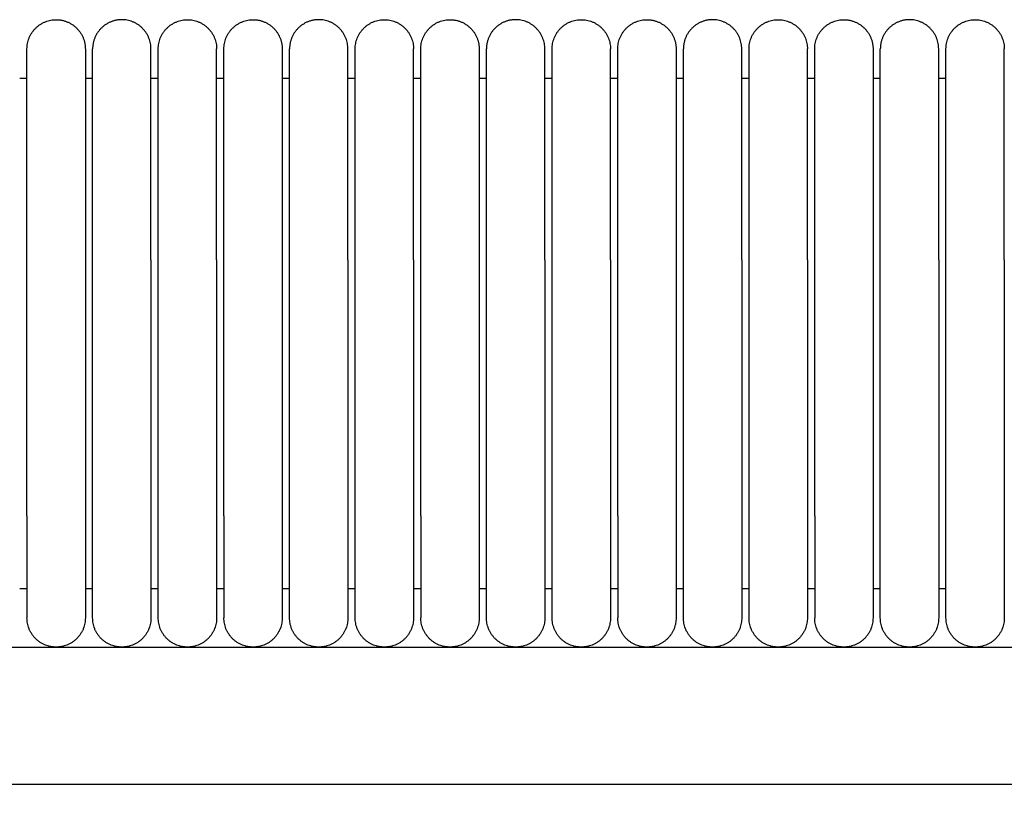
# Model space of a CAD drawing. Header units: millimetres. Extents: x -31695 to -19845, y -5614 to 7253.
# Tile 150 of 256: x -30610 to -30543, y 5436 to 5489. Entities that reach past the tile are written whole.
import ezdxf

# ---------------------------------------------------------------- set-up
doc = ezdxf.new("R2010")
doc.units = ezdxf.units.MM
doc.layers.add('2d', color=7, linetype='Continuous', true_color=0x000000)

msp = doc.modelspace()

# ---------------------------------------------------------------- linework, layer by layer
at = {"layer": '2d', "linetype": 'Continuous', "lineweight": -3}
msp.add_line((-31323.239, 5446.495), (-30409.135, 5446.495), dxfattribs=at)
for points, weights, knots in [([(-30609.704, 5487.495), (-30609.704, 5489.495), (-30607.704, 5489.495), (-30606.876, 5489.495), (-30606.29, 5488.909), (-30605.704, 5488.323), (-30605.704, 5487.495)], [1, 0.707106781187, 1, 0.853553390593, 0.853553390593, 0.853553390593, 1], [0, 0, 0, 4, 4, 5.656854, 5.656854, 7.313708, 7.313708, 7.313708]), ([(-30601.204, 5487.495), (-30601.204, 5489.495), (-30603.204, 5489.495), (-30604.033, 5489.495), (-30604.619, 5488.909), (-30605.204, 5488.323), (-30605.204, 5487.495)], [1, 0.707106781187, 1, 0.853553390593, 0.853553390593, 0.853553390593, 1], [0, 0, 0, 4, 4, 5.656854, 5.656854, 7.313708, 7.313708, 7.313708]), ([(-30600.704, 5487.495), (-30600.704, 5489.495), (-30598.704, 5489.495), (-30596.704, 5489.495), (-30596.704, 5487.495)], [1, 0.707106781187, 1, 0.707106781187, 1], [0, 0, 0, 1.570796, 1.570796, 3.141593, 3.141593, 3.141593]), ([(-30596.204, 5487.495), (-30596.204, 5489.495), (-30594.204, 5489.495), (-30593.376, 5489.495), (-30592.79, 5488.909), (-30592.204, 5488.323), (-30592.204, 5487.495)], [1, 0.707106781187, 1, 0.853553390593, 0.853553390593, 0.853553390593, 1], [0, 0, 0, 4, 4, 5.656854, 5.656854, 7.313708, 7.313708, 7.313708]), ([(-30587.704, 5487.495), (-30587.704, 5489.495), (-30589.704, 5489.495), (-30590.533, 5489.495), (-30591.119, 5488.909), (-30591.704, 5488.323), (-30591.704, 5487.495)], [1, 0.707106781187, 1, 0.853553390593, 0.853553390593, 0.853553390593, 1], [0, 0, 0, 4, 4, 5.656854, 5.656854, 7.313708, 7.313708, 7.313708]), ([(-30587.204, 5487.495), (-30587.204, 5489.495), (-30585.204, 5489.495), (-30583.204, 5489.495), (-30583.204, 5487.495)], [1, 0.707106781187, 1, 0.707106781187, 1], [0, 0, 0, 1.570796, 1.570796, 3.141593, 3.141593, 3.141593]), ([(-30582.704, 5487.495), (-30582.704, 5489.495), (-30580.704, 5489.495), (-30579.876, 5489.495), (-30579.29, 5488.909), (-30578.704, 5488.323), (-30578.704, 5487.495)], [1, 0.707106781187, 1, 0.853553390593, 0.853553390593, 0.853553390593, 1], [0, 0, 0, 4, 4, 5.656854, 5.656854, 7.313708, 7.313708, 7.313708]), ([(-30574.204, 5487.495), (-30574.204, 5489.495), (-30576.204, 5489.495), (-30577.033, 5489.495), (-30577.619, 5488.909), (-30578.204, 5488.323), (-30578.204, 5487.495)], [1, 0.707106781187, 1, 0.853553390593, 0.853553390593, 0.853553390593, 1], [0, 0, 0, 4, 4, 5.656854, 5.656854, 7.313708, 7.313708, 7.313708]), ([(-30573.704, 5487.495), (-30573.704, 5489.495), (-30571.704, 5489.495), (-30569.704, 5489.495), (-30569.704, 5487.495)], [1, 0.707106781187, 1, 0.707106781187, 1], [0, 0, 0, 1.570796, 1.570796, 3.141593, 3.141593, 3.141593]), ([(-30569.204, 5487.495), (-30569.204, 5489.495), (-30567.204, 5489.495), (-30566.376, 5489.495), (-30565.79, 5488.909), (-30565.204, 5488.323), (-30565.204, 5487.495)], [1, 0.707106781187, 1, 0.853553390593, 0.853553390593, 0.853553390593, 1], [0, 0, 0, 4, 4, 5.656854, 5.656854, 7.313708, 7.313708, 7.313708]), ([(-30560.704, 5487.495), (-30560.704, 5489.495), (-30562.704, 5489.495), (-30563.533, 5489.495), (-30564.119, 5488.909), (-30564.704, 5488.323), (-30564.704, 5487.495)], [1, 0.707106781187, 1, 0.853553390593, 0.853553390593, 0.853553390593, 1], [0, 0, 0, 4, 4, 5.656854, 5.656854, 7.313708, 7.313708, 7.313708]), ([(-30560.204, 5487.495), (-30560.204, 5489.495), (-30558.204, 5489.495), (-30556.204, 5489.495), (-30556.204, 5487.495)], [1, 0.707106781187, 1, 0.707106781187, 1], [0, 0, 0, 1.570796, 1.570796, 3.141593, 3.141593, 3.141593]), ([(-30555.704, 5487.495), (-30555.704, 5489.495), (-30553.704, 5489.495), (-30552.876, 5489.495), (-30552.29, 5488.909), (-30551.704, 5488.323), (-30551.704, 5487.495)], [1, 0.707106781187, 1, 0.853553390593, 0.853553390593, 0.853553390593, 1], [0, 0, 0, 4, 4, 5.656854, 5.656854, 7.313708, 7.313708, 7.313708]), ([(-30547.204, 5487.495), (-30547.204, 5489.495), (-30549.204, 5489.495), (-30550.033, 5489.495), (-30550.619, 5488.909), (-30551.204, 5488.323), (-30551.204, 5487.495)], [1, 0.707106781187, 1, 0.853553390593, 0.853553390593, 0.853553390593, 1], [0, 0, 0, 4, 4, 5.656854, 5.656854, 7.313708, 7.313708, 7.313708]), ([(-30546.704, 5487.495), (-30546.704, 5489.495), (-30544.704, 5489.495), (-30542.704, 5489.495), (-30542.704, 5487.495)], [1, 0.707106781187, 1, 0.707106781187, 1], [0, 0, 0, 1.570796, 1.570796, 3.141593, 3.141593, 3.141593]), ([(-30609.704, 5473.034), (-30609.704, 5478.005), (-30609.704, 5481.519), (-30609.704, 5483.87), (-30609.704, 5484.676)], [1, 0.853553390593, 0.853553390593, 0.853553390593, 0.919067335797], [0, 0, 0, 9.941125, 9.941125, 16.590224, 16.590224, 16.590224]), ([(-30605.704, 5484.676), (-30605.704, 5483.87), (-30605.704, 5481.519), (-30605.704, 5478.005), (-30605.704, 5473.034)], [0.919067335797, 0.853553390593, 0.853553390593, 0.853553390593, 1], [3.292027, 3.292027, 3.292027, 9.941125, 9.941125, 19.882251, 19.882251, 19.882251]), ([(-30605.204, 5473.034), (-30605.204, 5478.005), (-30605.204, 5481.519), (-30605.204, 5483.87), (-30605.204, 5484.676)], [1, 0.853553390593, 0.853553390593, 0.853553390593, 0.919067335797], [0, 0, 0, 9.941125, 9.941125, 16.590224, 16.590224, 16.590224]), ([(-30601.204, 5473.034), (-30601.204, 5478.005), (-30601.204, 5481.519), (-30601.204, 5483.87), (-30601.204, 5484.676)], [1, 0.853553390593, 0.853553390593, 0.853553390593, 0.919067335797], [0, 0, 0, 9.941125, 9.941125, 16.590224, 16.590224, 16.590224]), ([(-30600.704, 5473.034), (-30600.704, 5478.005), (-30600.704, 5481.519), (-30600.704, 5483.87), (-30600.704, 5484.676)], [1, 0.853553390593, 0.853553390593, 0.853553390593, 0.919067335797], [0, 0, 0, 9.941125, 9.941125, 16.590224, 16.590224, 16.590224]), ([(-30596.704, 5473.034), (-30596.704, 5478.005), (-30596.704, 5481.519), (-30596.704, 5483.87), (-30596.704, 5484.676)], [1, 0.853553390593, 0.853553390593, 0.853553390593, 0.919067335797], [0, 0, 0, 9.941125, 9.941125, 16.590224, 16.590224, 16.590224]), ([(-30596.204, 5473.034), (-30596.204, 5478.005), (-30596.204, 5481.519), (-30596.204, 5483.87), (-30596.204, 5484.676)], [1, 0.853553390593, 0.853553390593, 0.853553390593, 0.919067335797], [0, 0, 0, 9.941125, 9.941125, 16.590224, 16.590224, 16.590224]), ([(-30592.204, 5484.676), (-30592.204, 5483.87), (-30592.204, 5481.519), (-30592.204, 5478.005), (-30592.204, 5473.034)], [0.919067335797, 0.853553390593, 0.853553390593, 0.853553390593, 1], [3.292027, 3.292027, 3.292027, 9.941125, 9.941125, 19.882251, 19.882251, 19.882251]), ([(-30591.704, 5473.034), (-30591.704, 5478.005), (-30591.704, 5481.519), (-30591.704, 5483.87), (-30591.704, 5484.676)], [1, 0.853553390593, 0.853553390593, 0.853553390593, 0.919067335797], [0, 0, 0, 9.941125, 9.941125, 16.590224, 16.590224, 16.590224]), ([(-30587.704, 5473.034), (-30587.704, 5478.005), (-30587.704, 5481.519), (-30587.704, 5483.87), (-30587.704, 5484.676)], [1, 0.853553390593, 0.853553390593, 0.853553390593, 0.919067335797], [0, 0, 0, 9.941125, 9.941125, 16.590224, 16.590224, 16.590224]), ([(-30587.204, 5473.034), (-30587.204, 5478.005), (-30587.204, 5481.519), (-30587.204, 5483.87), (-30587.204, 5484.676)], [1, 0.853553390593, 0.853553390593, 0.853553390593, 0.919067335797], [0, 0, 0, 9.941125, 9.941125, 16.590224, 16.590224, 16.590224]), ([(-30583.204, 5473.034), (-30583.204, 5478.005), (-30583.204, 5481.519), (-30583.204, 5483.87), (-30583.204, 5484.676)], [1, 0.853553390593, 0.853553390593, 0.853553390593, 0.919067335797], [0, 0, 0, 9.941125, 9.941125, 16.590224, 16.590224, 16.590224]), ([(-30582.704, 5473.034), (-30582.704, 5478.005), (-30582.704, 5481.519), (-30582.704, 5483.87), (-30582.704, 5484.676)], [1, 0.853553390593, 0.853553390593, 0.853553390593, 0.919067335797], [0, 0, 0, 9.941125, 9.941125, 16.590224, 16.590224, 16.590224]), ([(-30578.704, 5484.676), (-30578.704, 5483.87), (-30578.704, 5481.519), (-30578.704, 5478.005), (-30578.704, 5473.034)], [0.919067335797, 0.853553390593, 0.853553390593, 0.853553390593, 1], [3.292027, 3.292027, 3.292027, 9.941125, 9.941125, 19.882251, 19.882251, 19.882251]), ([(-30578.204, 5473.034), (-30578.204, 5478.005), (-30578.204, 5481.519), (-30578.204, 5483.87), (-30578.204, 5484.676)], [1, 0.853553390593, 0.853553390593, 0.853553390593, 0.919067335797], [0, 0, 0, 9.941125, 9.941125, 16.590224, 16.590224, 16.590224]), ([(-30574.204, 5473.034), (-30574.204, 5478.005), (-30574.204, 5481.519), (-30574.204, 5483.87), (-30574.204, 5484.676)], [1, 0.853553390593, 0.853553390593, 0.853553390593, 0.919067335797], [0, 0, 0, 9.941125, 9.941125, 16.590224, 16.590224, 16.590224]), ([(-30573.704, 5473.034), (-30573.704, 5478.005), (-30573.704, 5481.519), (-30573.704, 5483.87), (-30573.704, 5484.676)], [1, 0.853553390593, 0.853553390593, 0.853553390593, 0.919067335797], [0, 0, 0, 9.941125, 9.941125, 16.590224, 16.590224, 16.590224]), ([(-30569.704, 5473.034), (-30569.704, 5478.005), (-30569.704, 5481.519), (-30569.704, 5483.87), (-30569.704, 5484.676)], [1, 0.853553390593, 0.853553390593, 0.853553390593, 0.919067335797], [0, 0, 0, 9.941125, 9.941125, 16.590224, 16.590224, 16.590224]), ([(-30569.204, 5473.034), (-30569.204, 5478.005), (-30569.204, 5481.519), (-30569.204, 5483.87), (-30569.204, 5484.676)], [1, 0.853553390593, 0.853553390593, 0.853553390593, 0.919067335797], [0, 0, 0, 9.941125, 9.941125, 16.590224, 16.590224, 16.590224]), ([(-30565.204, 5484.676), (-30565.204, 5483.87), (-30565.204, 5481.519), (-30565.204, 5478.005), (-30565.204, 5473.034)], [0.919067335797, 0.853553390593, 0.853553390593, 0.853553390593, 1], [3.292027, 3.292027, 3.292027, 9.941125, 9.941125, 19.882251, 19.882251, 19.882251]), ([(-30564.704, 5473.034), (-30564.704, 5478.005), (-30564.704, 5481.519), (-30564.704, 5483.87), (-30564.704, 5484.676)], [1, 0.853553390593, 0.853553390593, 0.853553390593, 0.919067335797], [0, 0, 0, 9.941125, 9.941125, 16.590224, 16.590224, 16.590224]), ([(-30560.704, 5473.034), (-30560.704, 5478.005), (-30560.704, 5481.519), (-30560.704, 5483.87), (-30560.704, 5484.676)], [1, 0.853553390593, 0.853553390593, 0.853553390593, 0.919067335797], [0, 0, 0, 9.941125, 9.941125, 16.590224, 16.590224, 16.590224]), ([(-30560.204, 5473.034), (-30560.204, 5478.005), (-30560.204, 5481.519), (-30560.204, 5483.87), (-30560.204, 5484.676)], [1, 0.853553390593, 0.853553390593, 0.853553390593, 0.919067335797], [0, 0, 0, 9.941125, 9.941125, 16.590224, 16.590224, 16.590224]), ([(-30556.204, 5473.034), (-30556.204, 5478.005), (-30556.204, 5481.519), (-30556.204, 5483.87), (-30556.204, 5484.676)], [1, 0.853553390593, 0.853553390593, 0.853553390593, 0.919067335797], [0, 0, 0, 9.941125, 9.941125, 16.590224, 16.590224, 16.590224]), ([(-30555.704, 5473.034), (-30555.704, 5478.005), (-30555.704, 5481.519), (-30555.704, 5483.87), (-30555.704, 5484.676)], [1, 0.853553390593, 0.853553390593, 0.853553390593, 0.919067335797], [0, 0, 0, 9.941125, 9.941125, 16.590224, 16.590224, 16.590224]), ([(-30551.704, 5484.676), (-30551.704, 5483.87), (-30551.704, 5481.519), (-30551.704, 5478.005), (-30551.704, 5473.034)], [0.919067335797, 0.853553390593, 0.853553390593, 0.853553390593, 1], [3.292027, 3.292027, 3.292027, 9.941125, 9.941125, 19.882251, 19.882251, 19.882251]), ([(-30551.204, 5473.034), (-30551.204, 5478.005), (-30551.204, 5481.519), (-30551.204, 5483.87), (-30551.204, 5484.676)], [1, 0.853553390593, 0.853553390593, 0.853553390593, 0.919067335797], [0, 0, 0, 9.941125, 9.941125, 16.590224, 16.590224, 16.590224]), ([(-30547.204, 5473.034), (-30547.204, 5478.005), (-30547.204, 5481.519), (-30547.204, 5483.87), (-30547.204, 5484.676)], [1, 0.853553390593, 0.853553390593, 0.853553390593, 0.919067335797], [0, 0, 0, 9.941125, 9.941125, 16.590224, 16.590224, 16.590224]), ([(-30546.704, 5473.034), (-30546.704, 5478.005), (-30546.704, 5481.519), (-30546.704, 5483.87), (-30546.704, 5484.676)], [1, 0.853553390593, 0.853553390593, 0.853553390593, 0.919067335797], [0, 0, 0, 9.941125, 9.941125, 16.590224, 16.590224, 16.590224]), ([(-30542.704, 5473.034), (-30542.704, 5478.005), (-30542.704, 5481.519), (-30542.704, 5483.87), (-30542.704, 5484.676)], [1, 0.853553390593, 0.853553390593, 0.853553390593, 0.919067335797], [0, 0, 0, 9.941125, 9.941125, 16.590224, 16.590224, 16.590224]), ([(-30609.704, 5455.495), (-30609.704, 5452.596), (-30609.704, 5450.545), (-30609.704, 5448.495), (-30609.704, 5448.495)], [1, 0.853553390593, 0.853553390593, 0.853553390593, 1], [0, 0, 0, 5.79899, 5.79899, 11.59798, 11.59798, 11.59798]), ([(-30605.704, 5455.495), (-30605.704, 5452.596), (-30605.704, 5450.545), (-30605.704, 5448.495), (-30605.704, 5448.495)], [1, 0.853553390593, 0.853553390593, 0.853553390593, 1], [0, 0, 0, 5.79899, 5.79899, 11.59798, 11.59798, 11.59798]), ([(-30605.204, 5448.495), (-30605.204, 5448.495), (-30605.204, 5450.545), (-30605.204, 5452.596), (-30605.204, 5455.495)], [1, 0.853553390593, 0.853553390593, 0.853553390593, 1], [0, 0, 0, 5.79899, 5.79899, 11.59798, 11.59798, 11.59798]), ([(-30601.204, 5455.495), (-30601.204, 5452.596), (-30601.204, 5450.545), (-30601.204, 5448.495), (-30601.204, 5448.495)], [1, 0.853553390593, 0.853553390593, 0.853553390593, 1], [0, 0, 0, 5.79899, 5.79899, 11.59798, 11.59798, 11.59798]), ([(-30600.704, 5448.495), (-30600.704, 5448.495), (-30600.704, 5450.545), (-30600.704, 5452.596), (-30600.704, 5455.495)], [1, 0.853553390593, 0.853553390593, 0.853553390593, 1], [0, 0, 0, 5.79899, 5.79899, 11.59798, 11.59798, 11.59798]), ([(-30596.704, 5455.495), (-30596.704, 5452.596), (-30596.704, 5450.545), (-30596.704, 5448.495), (-30596.704, 5448.495)], [1, 0.853553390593, 0.853553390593, 0.853553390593, 1], [0, 0, 0, 5.79899, 5.79899, 11.59798, 11.59798, 11.59798]), ([(-30596.204, 5455.495), (-30596.204, 5452.596), (-30596.204, 5450.545), (-30596.204, 5448.495), (-30596.204, 5448.495)], [1, 0.853553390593, 0.853553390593, 0.853553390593, 1], [0, 0, 0, 5.79899, 5.79899, 11.59798, 11.59798, 11.59798]), ([(-30592.204, 5455.495), (-30592.204, 5452.596), (-30592.204, 5450.545), (-30592.204, 5448.495), (-30592.204, 5448.495)], [1, 0.853553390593, 0.853553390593, 0.853553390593, 1], [0, 0, 0, 5.79899, 5.79899, 11.59798, 11.59798, 11.59798]), ([(-30591.704, 5448.495), (-30591.704, 5448.495), (-30591.704, 5450.545), (-30591.704, 5452.596), (-30591.704, 5455.495)], [1, 0.853553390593, 0.853553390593, 0.853553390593, 1], [0, 0, 0, 5.79899, 5.79899, 11.59798, 11.59798, 11.59798]), ([(-30587.704, 5455.495), (-30587.704, 5452.596), (-30587.704, 5450.545), (-30587.704, 5448.495), (-30587.704, 5448.495)], [1, 0.853553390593, 0.853553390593, 0.853553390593, 1], [0, 0, 0, 5.79899, 5.79899, 11.59798, 11.59798, 11.59798]), ([(-30587.204, 5448.495), (-30587.204, 5448.495), (-30587.204, 5450.545), (-30587.204, 5452.596), (-30587.204, 5455.495)], [1, 0.853553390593, 0.853553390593, 0.853553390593, 1], [0, 0, 0, 5.79899, 5.79899, 11.59798, 11.59798, 11.59798]), ([(-30583.204, 5455.495), (-30583.204, 5452.596), (-30583.204, 5450.545), (-30583.204, 5448.495), (-30583.204, 5448.495)], [1, 0.853553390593, 0.853553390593, 0.853553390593, 1], [0, 0, 0, 5.79899, 5.79899, 11.59798, 11.59798, 11.59798]), ([(-30582.704, 5455.495), (-30582.704, 5452.596), (-30582.704, 5450.545), (-30582.704, 5448.495), (-30582.704, 5448.495)], [1, 0.853553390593, 0.853553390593, 0.853553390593, 1], [0, 0, 0, 5.79899, 5.79899, 11.59798, 11.59798, 11.59798]), ([(-30578.704, 5455.495), (-30578.704, 5452.596), (-30578.704, 5450.545), (-30578.704, 5448.495), (-30578.704, 5448.495)], [1, 0.853553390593, 0.853553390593, 0.853553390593, 1], [0, 0, 0, 5.79899, 5.79899, 11.59798, 11.59798, 11.59798]), ([(-30578.204, 5448.495), (-30578.204, 5448.495), (-30578.204, 5450.545), (-30578.204, 5452.596), (-30578.204, 5455.495)], [1, 0.853553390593, 0.853553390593, 0.853553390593, 1], [0, 0, 0, 5.79899, 5.79899, 11.59798, 11.59798, 11.59798]), ([(-30574.204, 5455.495), (-30574.204, 5452.596), (-30574.204, 5450.545), (-30574.204, 5448.495), (-30574.204, 5448.495)], [1, 0.853553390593, 0.853553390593, 0.853553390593, 1], [0, 0, 0, 5.79899, 5.79899, 11.59798, 11.59798, 11.59798]), ([(-30573.704, 5448.495), (-30573.704, 5448.495), (-30573.704, 5450.545), (-30573.704, 5452.596), (-30573.704, 5455.495)], [1, 0.853553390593, 0.853553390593, 0.853553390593, 1], [0, 0, 0, 5.79899, 5.79899, 11.59798, 11.59798, 11.59798]), ([(-30569.704, 5455.495), (-30569.704, 5452.596), (-30569.704, 5450.545), (-30569.704, 5448.495), (-30569.704, 5448.495)], [1, 0.853553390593, 0.853553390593, 0.853553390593, 1], [0, 0, 0, 5.79899, 5.79899, 11.59798, 11.59798, 11.59798]), ([(-30569.204, 5455.495), (-30569.204, 5452.596), (-30569.204, 5450.545), (-30569.204, 5448.495), (-30569.204, 5448.495)], [1, 0.853553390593, 0.853553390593, 0.853553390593, 1], [0, 0, 0, 5.79899, 5.79899, 11.59798, 11.59798, 11.59798]), ([(-30565.204, 5455.495), (-30565.204, 5452.596), (-30565.204, 5450.545), (-30565.204, 5448.495), (-30565.204, 5448.495)], [1, 0.853553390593, 0.853553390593, 0.853553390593, 1], [0, 0, 0, 5.79899, 5.79899, 11.59798, 11.59798, 11.59798]), ([(-30564.704, 5448.495), (-30564.704, 5448.495), (-30564.704, 5450.545), (-30564.704, 5452.596), (-30564.704, 5455.495)], [1, 0.853553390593, 0.853553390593, 0.853553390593, 1], [0, 0, 0, 5.79899, 5.79899, 11.59798, 11.59798, 11.59798]), ([(-30560.704, 5455.495), (-30560.704, 5452.596), (-30560.704, 5450.545), (-30560.704, 5448.495), (-30560.704, 5448.495)], [1, 0.853553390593, 0.853553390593, 0.853553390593, 1], [0, 0, 0, 5.79899, 5.79899, 11.59798, 11.59798, 11.59798]), ([(-30560.204, 5448.495), (-30560.204, 5448.495), (-30560.204, 5450.545), (-30560.204, 5452.596), (-30560.204, 5455.495)], [1, 0.853553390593, 0.853553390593, 0.853553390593, 1], [0, 0, 0, 5.79899, 5.79899, 11.59798, 11.59798, 11.59798]), ([(-30556.204, 5455.495), (-30556.204, 5452.596), (-30556.204, 5450.545), (-30556.204, 5448.495), (-30556.204, 5448.495)], [1, 0.853553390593, 0.853553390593, 0.853553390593, 1], [0, 0, 0, 5.79899, 5.79899, 11.59798, 11.59798, 11.59798]), ([(-30555.704, 5455.495), (-30555.704, 5452.596), (-30555.704, 5450.545), (-30555.704, 5448.495), (-30555.704, 5448.495)], [1, 0.853553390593, 0.853553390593, 0.853553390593, 1], [0, 0, 0, 5.79899, 5.79899, 11.59798, 11.59798, 11.59798]), ([(-30551.704, 5455.495), (-30551.704, 5452.596), (-30551.704, 5450.545), (-30551.704, 5448.495), (-30551.704, 5448.495)], [1, 0.853553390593, 0.853553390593, 0.853553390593, 1], [0, 0, 0, 5.79899, 5.79899, 11.59798, 11.59798, 11.59798]), ([(-30551.204, 5448.495), (-30551.204, 5448.495), (-30551.204, 5450.545), (-30551.204, 5452.596), (-30551.204, 5455.495)], [1, 0.853553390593, 0.853553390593, 0.853553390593, 1], [0, 0, 0, 5.79899, 5.79899, 11.59798, 11.59798, 11.59798]), ([(-30547.204, 5455.495), (-30547.204, 5452.596), (-30547.204, 5450.545), (-30547.204, 5448.495), (-30547.204, 5448.495)], [1, 0.853553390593, 0.853553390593, 0.853553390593, 1], [0, 0, 0, 5.79899, 5.79899, 11.59798, 11.59798, 11.59798]), ([(-30546.704, 5448.495), (-30546.704, 5448.495), (-30546.704, 5450.545), (-30546.704, 5452.596), (-30546.704, 5455.495)], [1, 0.853553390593, 0.853553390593, 0.853553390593, 1], [0, 0, 0, 5.79899, 5.79899, 11.59798, 11.59798, 11.59798]), ([(-30542.704, 5455.495), (-30542.704, 5452.596), (-30542.704, 5450.545), (-30542.704, 5448.495), (-30542.704, 5448.495)], [1, 0.853553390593, 0.853553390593, 0.853553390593, 1], [0, 0, 0, 5.79899, 5.79899, 11.59798, 11.59798, 11.59798]), ([(-30605.704, 5448.495), (-30605.704, 5446.495), (-30607.704, 5446.495), (-30609.704, 5446.495), (-30609.704, 5448.495)], [1, 0.707106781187, 1, 0.707106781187, 1], [0, 0, 0, 1.570796, 1.570796, 3.141593, 3.141593, 3.141593]), ([(-30601.204, 5448.495), (-30601.204, 5446.495), (-30603.204, 5446.495), (-30605.204, 5446.495), (-30605.204, 5448.495)], [1, 0.707106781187, 1, 0.707106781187, 1], [-3.141593, -3.141593, -3.141593, -1.570796, -1.570796, 0, 0, 0]), ([(-30596.704, 5448.495), (-30596.704, 5446.495), (-30598.704, 5446.495), (-30600.704, 5446.495), (-30600.704, 5448.495)], [1, 0.707106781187, 1, 0.707106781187, 1], [6.283185, 6.283185, 6.283185, 9.424778, 9.424778, 12.566371, 12.566371, 12.566371]), ([(-30592.204, 5448.495), (-30592.204, 5446.495), (-30594.204, 5446.495), (-30596.204, 5446.495), (-30596.204, 5448.495)], [1, 0.707106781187, 1, 0.707106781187, 1], [0, 0, 0, 1.570796, 1.570796, 3.141593, 3.141593, 3.141593]), ([(-30587.704, 5448.495), (-30587.704, 5446.495), (-30589.704, 5446.495), (-30591.704, 5446.495), (-30591.704, 5448.495)], [1, 0.707106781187, 1, 0.707106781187, 1], [-3.141593, -3.141593, -3.141593, -1.570796, -1.570796, 0, 0, 0]), ([(-30583.204, 5448.495), (-30583.204, 5446.495), (-30585.204, 5446.495), (-30587.204, 5446.495), (-30587.204, 5448.495)], [1, 0.707106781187, 1, 0.707106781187, 1], [6.283185, 6.283185, 6.283185, 9.424778, 9.424778, 12.566371, 12.566371, 12.566371]), ([(-30578.704, 5448.495), (-30578.704, 5446.495), (-30580.704, 5446.495), (-30582.704, 5446.495), (-30582.704, 5448.495)], [1, 0.707106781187, 1, 0.707106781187, 1], [0, 0, 0, 1.570796, 1.570796, 3.141593, 3.141593, 3.141593]), ([(-30574.204, 5448.495), (-30574.204, 5446.495), (-30576.204, 5446.495), (-30578.204, 5446.495), (-30578.204, 5448.495)], [1, 0.707106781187, 1, 0.707106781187, 1], [-3.141593, -3.141593, -3.141593, -1.570796, -1.570796, 0, 0, 0]), ([(-30569.704, 5448.495), (-30569.704, 5446.495), (-30571.704, 5446.495), (-30573.704, 5446.495), (-30573.704, 5448.495)], [1, 0.707106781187, 1, 0.707106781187, 1], [6.283185, 6.283185, 6.283185, 9.424778, 9.424778, 12.566371, 12.566371, 12.566371]), ([(-30565.204, 5448.495), (-30565.204, 5446.495), (-30567.204, 5446.495), (-30569.204, 5446.495), (-30569.204, 5448.495)], [1, 0.707106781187, 1, 0.707106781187, 1], [0, 0, 0, 1.570796, 1.570796, 3.141593, 3.141593, 3.141593]), ([(-30560.704, 5448.495), (-30560.704, 5446.495), (-30562.704, 5446.495), (-30564.704, 5446.495), (-30564.704, 5448.495)], [1, 0.707106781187, 1, 0.707106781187, 1], [-3.141593, -3.141593, -3.141593, -1.570796, -1.570796, 0, 0, 0]), ([(-30556.204, 5448.495), (-30556.204, 5446.495), (-30558.204, 5446.495), (-30560.204, 5446.495), (-30560.204, 5448.495)], [1, 0.707106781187, 1, 0.707106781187, 1], [6.283185, 6.283185, 6.283185, 9.424778, 9.424778, 12.566371, 12.566371, 12.566371]), ([(-30551.704, 5448.495), (-30551.704, 5446.495), (-30553.704, 5446.495), (-30555.704, 5446.495), (-30555.704, 5448.495)], [1, 0.707106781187, 1, 0.707106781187, 1], [0, 0, 0, 1.570796, 1.570796, 3.141593, 3.141593, 3.141593]), ([(-30547.204, 5448.495), (-30547.204, 5446.495), (-30549.204, 5446.495), (-30551.204, 5446.495), (-30551.204, 5448.495)], [1, 0.707106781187, 1, 0.707106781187, 1], [-3.141593, -3.141593, -3.141593, -1.570796, -1.570796, 0, 0, 0]), ([(-30542.704, 5448.495), (-30542.704, 5446.495), (-30544.704, 5446.495), (-30546.704, 5446.495), (-30546.704, 5448.495)], [1, 0.707106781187, 1, 0.707106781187, 1], [6.283185, 6.283185, 6.283185, 9.424778, 9.424778, 12.566371, 12.566371, 12.566371])]:
    msp.add_rational_spline(points, weights, degree=2, knots=knots, dxfattribs=at)
for points, weights in [([(-30609.704, 5484.676), (-30609.704, 5487.495), (-30609.704, 5487.495)], [0.919067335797, 0.951503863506, 1]), ([(-30605.704, 5487.495), (-30605.704, 5487.495), (-30605.704, 5484.676)], [1, 0.951503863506, 0.919067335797]), ([(-30605.204, 5484.676), (-30605.204, 5487.495), (-30605.204, 5487.495)], [0.919067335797, 0.951503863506, 1]), ([(-30601.204, 5484.676), (-30601.204, 5487.495), (-30601.204, 5487.495)], [0.919067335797, 0.951503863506, 1]), ([(-30600.704, 5484.676), (-30600.704, 5487.495), (-30600.704, 5487.495)], [0.919067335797, 0.951503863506, 1]), ([(-30596.704, 5484.676), (-30596.704, 5487.495), (-30596.704, 5487.495)], [0.919067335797, 0.951503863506, 1]), ([(-30596.204, 5484.676), (-30596.204, 5487.495), (-30596.204, 5487.495)], [0.919067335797, 0.951503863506, 1]), ([(-30592.204, 5487.495), (-30592.204, 5487.495), (-30592.204, 5484.676)], [1, 0.951503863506, 0.919067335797]), ([(-30591.704, 5484.676), (-30591.704, 5487.495), (-30591.704, 5487.495)], [0.919067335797, 0.951503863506, 1]), ([(-30587.704, 5484.676), (-30587.704, 5487.495), (-30587.704, 5487.495)], [0.919067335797, 0.951503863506, 1]), ([(-30587.204, 5484.676), (-30587.204, 5487.495), (-30587.204, 5487.495)], [0.919067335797, 0.951503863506, 1]), ([(-30583.204, 5484.676), (-30583.204, 5487.495), (-30583.204, 5487.495)], [0.919067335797, 0.951503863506, 1]), ([(-30582.704, 5484.676), (-30582.704, 5487.495), (-30582.704, 5487.495)], [0.919067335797, 0.951503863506, 1]), ([(-30578.704, 5487.495), (-30578.704, 5487.495), (-30578.704, 5484.676)], [1, 0.951503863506, 0.919067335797]), ([(-30578.204, 5484.676), (-30578.204, 5487.495), (-30578.204, 5487.495)], [0.919067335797, 0.951503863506, 1]), ([(-30574.204, 5484.676), (-30574.204, 5487.495), (-30574.204, 5487.495)], [0.919067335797, 0.951503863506, 1]), ([(-30573.704, 5484.676), (-30573.704, 5487.495), (-30573.704, 5487.495)], [0.919067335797, 0.951503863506, 1]), ([(-30569.704, 5484.676), (-30569.704, 5487.495), (-30569.704, 5487.495)], [0.919067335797, 0.951503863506, 1]), ([(-30569.204, 5484.676), (-30569.204, 5487.495), (-30569.204, 5487.495)], [0.919067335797, 0.951503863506, 1]), ([(-30565.204, 5487.495), (-30565.204, 5487.495), (-30565.204, 5484.676)], [1, 0.951503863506, 0.919067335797]), ([(-30564.704, 5484.676), (-30564.704, 5487.495), (-30564.704, 5487.495)], [0.919067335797, 0.951503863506, 1]), ([(-30560.704, 5484.676), (-30560.704, 5487.495), (-30560.704, 5487.495)], [0.919067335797, 0.951503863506, 1]), ([(-30560.204, 5484.676), (-30560.204, 5487.495), (-30560.204, 5487.495)], [0.919067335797, 0.951503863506, 1]), ([(-30556.204, 5484.676), (-30556.204, 5487.495), (-30556.204, 5487.495)], [0.919067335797, 0.951503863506, 1]), ([(-30555.704, 5484.676), (-30555.704, 5487.495), (-30555.704, 5487.495)], [0.919067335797, 0.951503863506, 1]), ([(-30551.704, 5487.495), (-30551.704, 5487.495), (-30551.704, 5484.676)], [1, 0.951503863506, 0.919067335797]), ([(-30551.204, 5484.676), (-30551.204, 5487.495), (-30551.204, 5487.495)], [0.919067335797, 0.951503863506, 1]), ([(-30547.204, 5484.676), (-30547.204, 5487.495), (-30547.204, 5487.495)], [0.919067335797, 0.951503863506, 1]), ([(-30546.704, 5484.676), (-30546.704, 5487.495), (-30546.704, 5487.495)], [0.919067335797, 0.951503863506, 1]), ([(-30542.704, 5484.676), (-30542.704, 5487.495), (-30542.704, 5487.495)], [0.919067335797, 0.951503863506, 1])]:
    msp.add_rational_spline(points, weights, degree=2, dxfattribs=at)
for points in [[(-30610.204, 5485.495), (-30609.954, 5485.495), (-30609.704, 5485.495)], [(-30605.704, 5485.495), (-30605.454, 5485.495), (-30605.204, 5485.495)], [(-30601.204, 5485.495), (-30600.954, 5485.495), (-30600.704, 5485.495)], [(-30596.704, 5485.495), (-30596.454, 5485.495), (-30596.204, 5485.495)], [(-30592.204, 5485.495), (-30591.954, 5485.495), (-30591.704, 5485.495)], [(-30587.704, 5485.495), (-30587.454, 5485.495), (-30587.204, 5485.495)], [(-30583.204, 5485.495), (-30582.954, 5485.495), (-30582.704, 5485.495)], [(-30578.704, 5485.495), (-30578.454, 5485.495), (-30578.204, 5485.495)], [(-30574.204, 5485.495), (-30573.954, 5485.495), (-30573.704, 5485.495)], [(-30569.704, 5485.495), (-30569.454, 5485.495), (-30569.204, 5485.495)], [(-30565.204, 5485.495), (-30564.954, 5485.495), (-30564.704, 5485.495)], [(-30560.704, 5485.495), (-30560.454, 5485.495), (-30560.204, 5485.495)], [(-30556.204, 5485.495), (-30555.954, 5485.495), (-30555.704, 5485.495)], [(-30551.704, 5485.495), (-30551.454, 5485.495), (-30551.204, 5485.495)], [(-30547.204, 5485.495), (-30546.954, 5485.495), (-30546.704, 5485.495)], [(-30609.704, 5455.495), (-30609.704, 5464.265), (-30609.704, 5473.034)], [(-30605.704, 5473.034), (-30605.704, 5464.265), (-30605.704, 5455.495)], [(-30605.204, 5455.495), (-30605.204, 5464.265), (-30605.204, 5473.034)], [(-30601.204, 5473.034), (-30601.204, 5464.265), (-30601.204, 5455.495)], [(-30600.704, 5455.495), (-30600.704, 5464.265), (-30600.704, 5473.034)], [(-30596.704, 5473.034), (-30596.704, 5464.265), (-30596.704, 5455.495)], [(-30596.204, 5455.495), (-30596.204, 5464.265), (-30596.204, 5473.034)], [(-30592.204, 5473.034), (-30592.204, 5464.265), (-30592.204, 5455.495)], [(-30591.704, 5455.495), (-30591.704, 5464.265), (-30591.704, 5473.034)], [(-30587.704, 5473.034), (-30587.704, 5464.265), (-30587.704, 5455.495)], [(-30587.204, 5455.495), (-30587.204, 5464.265), (-30587.204, 5473.034)], [(-30583.204, 5473.034), (-30583.204, 5464.265), (-30583.204, 5455.495)], [(-30582.704, 5455.495), (-30582.704, 5464.265), (-30582.704, 5473.034)], [(-30578.704, 5473.034), (-30578.704, 5464.265), (-30578.704, 5455.495)], [(-30578.204, 5455.495), (-30578.204, 5464.265), (-30578.204, 5473.034)], [(-30574.204, 5473.034), (-30574.204, 5464.265), (-30574.204, 5455.495)], [(-30573.704, 5455.495), (-30573.704, 5464.265), (-30573.704, 5473.034)], [(-30569.704, 5473.034), (-30569.704, 5464.265), (-30569.704, 5455.495)], [(-30569.204, 5455.495), (-30569.204, 5464.265), (-30569.204, 5473.034)], [(-30565.204, 5473.034), (-30565.204, 5464.265), (-30565.204, 5455.495)], [(-30564.704, 5455.495), (-30564.704, 5464.265), (-30564.704, 5473.034)], [(-30560.704, 5473.034), (-30560.704, 5464.265), (-30560.704, 5455.495)], [(-30560.204, 5455.495), (-30560.204, 5464.265), (-30560.204, 5473.034)], [(-30556.204, 5473.034), (-30556.204, 5464.265), (-30556.204, 5455.495)], [(-30555.704, 5455.495), (-30555.704, 5464.265), (-30555.704, 5473.034)], [(-30551.704, 5473.034), (-30551.704, 5464.265), (-30551.704, 5455.495)], [(-30551.204, 5455.495), (-30551.204, 5464.265), (-30551.204, 5473.034)], [(-30547.204, 5473.034), (-30547.204, 5464.265), (-30547.204, 5455.495)], [(-30546.704, 5455.495), (-30546.704, 5464.265), (-30546.704, 5473.034)], [(-30542.704, 5473.034), (-30542.704, 5464.265), (-30542.704, 5455.495)], [(-30609.704, 5450.495), (-30609.954, 5450.495), (-30610.204, 5450.495)], [(-30605.204, 5450.495), (-30605.454, 5450.495), (-30605.704, 5450.495)], [(-30600.704, 5450.495), (-30600.954, 5450.495), (-30601.204, 5450.495)], [(-30596.204, 5450.495), (-30596.454, 5450.495), (-30596.704, 5450.495)], [(-30591.704, 5450.495), (-30591.954, 5450.495), (-30592.204, 5450.495)], [(-30587.204, 5450.495), (-30587.454, 5450.495), (-30587.704, 5450.495)], [(-30582.704, 5450.495), (-30582.954, 5450.495), (-30583.204, 5450.495)], [(-30578.204, 5450.495), (-30578.454, 5450.495), (-30578.704, 5450.495)], [(-30573.704, 5450.495), (-30573.954, 5450.495), (-30574.204, 5450.495)], [(-30569.204, 5450.495), (-30569.454, 5450.495), (-30569.704, 5450.495)], [(-30564.704, 5450.495), (-30564.954, 5450.495), (-30565.204, 5450.495)], [(-30560.204, 5450.495), (-30560.454, 5450.495), (-30560.704, 5450.495)], [(-30555.704, 5450.495), (-30555.954, 5450.495), (-30556.204, 5450.495)], [(-30551.204, 5450.495), (-30551.454, 5450.495), (-30551.704, 5450.495)], [(-30546.704, 5450.495), (-30546.954, 5450.495), (-30547.204, 5450.495)]]:
    msp.add_open_spline(points, degree=2, dxfattribs=at)
msp.add_open_spline([(-31338.393, 5436.133), (-31337.388, 5436.26), (-31336.378, 5436.366), (-31335.367, 5436.456), (-31334.28, 5436.553), (-31333.193, 5436.631), (-31332.102, 5436.697), (-31330.934, 5436.767), (-31329.767, 5436.823), (-31328.597, 5436.868), (-31327.348, 5436.917), (-31326.1, 5436.954), (-31324.849, 5436.983), (-31323.52, 5437.014), (-31322.19, 5437.036), (-31320.86, 5437.052), (-31319.451, 5437.07), (-31318.041, 5437.08), (-31316.632, 5437.088), (-31313.575, 5437.104), (-31310.517, 5437.103), (-31307.458, 5437.103), (-31303.191, 5437.103), (-31298.924, 5437.103), (-31294.655, 5437.103), (-31289.904, 5437.103), (-31285.151, 5437.103), (-31280.399, 5437.103), (-31275.179, 5437.103), (-31269.958, 5437.103), (-31264.738, 5437.103), (-31259.063, 5437.103), (-31253.389, 5437.103), (-31247.714, 5437.103), (-31241.601, 5437.103), (-31235.489, 5437.103), (-31229.376, 5437.103), (-31222.841, 5437.103), (-31216.307, 5437.103), (-31209.772, 5437.103), (-31202.831, 5437.103), (-31195.889, 5437.103), (-31188.948, 5437.103), (-31181.615, 5437.103), (-31174.283, 5437.103), (-31166.95, 5437.103), (-31151.175, 5437.103), (-31135.401, 5437.103), (-31119.625, 5437.103), (-31102.474, 5437.103), (-31085.322, 5437.103), (-31068.17, 5437.103), (-31049.769, 5437.103), (-31031.367, 5437.103), (-31012.965, 5437.103), (-30993.437, 5437.103), (-30973.909, 5437.103), (-30954.381, 5437.103), (-30933.851, 5437.103), (-30913.321, 5437.103), (-30892.791, 5437.103), (-30871.386, 5437.103), (-30849.982, 5437.103), (-30828.577, 5437.103), (-30783.641, 5437.103), (-30738.705, 5437.103), (-30693.769, 5437.103), (-30598.891, 5437.103), (-30504.013, 5437.103), (-30409.135, 5437.103)], degree=3, knots=[0, 0, 0, 0, 3.059497, 3.059497, 3.059497, 6.346325, 6.346325, 6.346325, 9.866136, 9.866136, 9.866136, 13.623772, 13.623772, 13.623772, 17.62104, 17.62104, 17.62104, 21.854917, 21.854917, 21.854917, 31.038067, 31.038067, 31.038067, 43.848502, 43.848502, 43.848502, 58.111246, 58.111246, 58.111246, 73.776623, 73.776623, 73.776623, 90.803444, 90.803444, 90.803444, 109.143767, 109.143767, 109.143767, 128.749405, 128.749405, 128.749405, 149.5746, 149.5746, 149.5746, 171.573115, 171.573115, 171.573115, 218.898416, 218.898416, 218.898416, 270.353879, 270.353879, 270.353879, 325.558898, 325.558898, 325.558898, 384.143317, 384.143317, 384.143317, 445.73322, 445.73322, 445.73322, 509.947216, 509.947216, 509.947216, 644.755203, 644.755203, 644.755203, 929.390648, 929.390648, 929.390648, 929.390648], dxfattribs=at)

doc.saveas('drawing.dxf')
